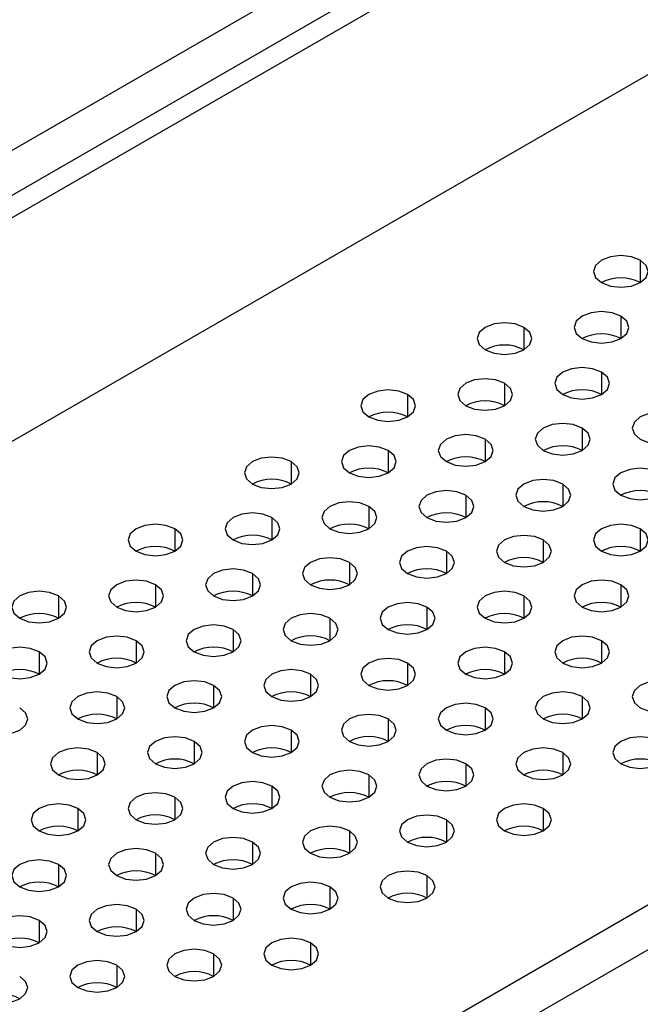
# Model space of a CAD drawing. Header units: millimetres. Extents: x 0 to 1118, y 0 to 864.
# Tile 190 of 256: x 926.95 to 929.22, y 656.99 to 660.58. Entities that reach past the tile are written whole.
import ezdxf

# ---------------------------------------------------------------- set-up
doc = ezdxf.new("R2010")
doc.units = ezdxf.units.MM

msp = doc.modelspace()

# ---------------------------------------------------------------- linework, layer by layer
at = {"color": 7, "linetype": 'Continuous', "lineweight": 25}
for p, q in [((941.1299, 668.3066), (901.9207, 645.6716)), ((935.8547, 665.098), (906.036, 647.8841)), ((935.9254, 665.0572), (906.1068, 647.8432)), ((936.1376, 664.3631), (905.8946, 646.9042)), ((908.518, 645.3898), (938.7609, 662.8487)), ((908.5887, 645.2673), (938.8317, 662.7262))]:
    msp.add_line(p, q, dxfattribs=at)
at = {"color": 8, "linetype": 'Continuous', "lineweight": 25}
for p, q in [((929.215, 659.7055), (929.215, 659.6239)), ((929.1443, 659.5014), (929.1443, 659.4198)), ((928.7907, 659.4606), (928.7907, 659.379)), ((929.0736, 659.2973), (929.0736, 659.2157)), ((928.72, 659.2565), (928.72, 659.1749)), ((928.3665, 659.2157), (928.3665, 659.134)), ((929.0029, 659.0932), (929.0029, 659.0116)), ((928.6493, 659.0524), (928.6493, 658.9708)), ((928.2958, 659.0116), (928.2958, 658.9299)), ((927.9422, 658.9708), (927.9422, 658.8891)), ((928.9322, 658.8891), (928.9322, 658.8075)), ((928.5786, 658.8483), (928.5786, 658.7667)), ((928.2251, 658.8075), (928.2251, 658.7258)), ((927.8715, 658.7667), (927.8715, 658.685)), ((927.5179, 658.7258), (927.5179, 658.6442)), ((929.215, 658.7258), (929.215, 658.6442)), ((928.8614, 658.685), (928.8614, 658.6034)), ((928.5079, 658.6442), (928.5079, 658.5626)), ((928.1543, 658.6034), (928.1543, 658.5217)), ((927.8008, 658.5626), (927.8008, 658.4809)), ((927.4472, 658.5217), (927.4472, 658.4401)), ((929.1443, 658.5217), (929.1443, 658.4401)), ((927.0937, 658.4809), (927.0937, 658.3993)), ((928.7907, 658.4809), (928.7907, 658.3993)), ((928.4372, 658.4401), (928.4372, 658.3585)), ((928.0836, 658.3993), (928.0836, 658.3176)), ((927.7301, 658.3585), (927.7301, 658.2768)), ((927.3765, 658.3176), (927.3765, 658.236)), ((929.0736, 658.3176), (929.0736, 658.236)), ((927.023, 658.2768), (927.023, 658.1952)), ((928.72, 658.2768), (928.72, 658.1952)), ((928.3665, 658.236), (928.3665, 658.1544)), ((928.0129, 658.1952), (928.0129, 658.1135)), ((927.6594, 658.1544), (927.6594, 658.0727)), ((927.3058, 658.1135), (927.3058, 658.0319)), ((929.0029, 658.1135), (929.0029, 658.0319)), ((928.6493, 658.0727), (928.6493, 657.9911)), ((928.2958, 658.0319), (928.2958, 657.9502)), ((927.9422, 657.9911), (927.9422, 657.9094)), ((927.5887, 657.9502), (927.5887, 657.8686)), ((927.2351, 657.9094), (927.2351, 657.8278)), ((928.9322, 657.9094), (928.9322, 657.8278)), ((928.5786, 657.8686), (928.5786, 657.787)), ((928.2251, 657.8278), (928.2251, 657.7461)), ((927.8715, 657.787), (927.8715, 657.7053)), ((927.5179, 657.7461), (927.5179, 657.6645)), ((927.1644, 657.7053), (927.1644, 657.6237)), ((928.8614, 657.7053), (928.8614, 657.6237)), ((928.5079, 657.6645), (928.5079, 657.5829)), ((928.1543, 657.6237), (928.1543, 657.542)), ((927.8008, 657.5829), (927.8008, 657.5012)), ((927.4472, 657.542), (927.4472, 657.4604)), ((927.0937, 657.5012), (927.0937, 657.4196)), ((928.4372, 657.4604), (928.4372, 657.3788)), ((928.0836, 657.4196), (928.0836, 657.3379)), ((927.7301, 657.3788), (927.7301, 657.2971)), ((927.3765, 657.3379), (927.3765, 657.2563)), ((927.023, 657.2971), (927.023, 657.2155)), ((928.0129, 657.2155), (928.0129, 657.1338)), ((927.6594, 657.1747), (927.6594, 657.093)), ((927.3058, 657.1338), (927.3058, 657.0522))]:
    msp.add_line(p, q, dxfattribs=at)
at = {"color": 7, "linetype": 'Continuous', "lineweight": 25, "flags": 128}
for points in [[(929.215, 659.7055), (929.1826, 659.718), (929.1443, 659.7224), (929.106, 659.718), (929.0736, 659.7055), (929.0519, 659.6868), (929.0443, 659.6647), (929.0519, 659.6426), (929.0736, 659.6239)], [(929.0736, 659.6239), (929.106, 659.6114), (929.1443, 659.607), (929.1826, 659.6114), (929.215, 659.6239), (929.2367, 659.6426), (929.2443, 659.6647), (929.2367, 659.6868), (929.215, 659.7055)], [(929.1443, 659.5014), (929.1119, 659.5139), (929.0736, 659.5183), (929.0353, 659.5139), (929.0029, 659.5014), (928.9812, 659.4827), (928.9736, 659.4606), (928.9812, 659.4385), (929.0029, 659.4198)], [(929.0029, 659.4198), (929.0353, 659.4073), (929.0736, 659.4029), (929.1119, 659.4073), (929.1443, 659.4198), (929.166, 659.4385), (929.1736, 659.4606), (929.166, 659.4827), (929.1443, 659.5014)], [(928.7907, 659.4606), (928.7583, 659.4731), (928.72, 659.4775), (928.6818, 659.4731), (928.6493, 659.4606), (928.6276, 659.4419), (928.62, 659.4198), (928.6276, 659.3977), (928.6493, 659.379)], [(928.6493, 659.379), (928.6818, 659.3664), (928.72, 659.3621), (928.7583, 659.3664), (928.7907, 659.379), (928.8124, 659.3977), (928.82, 659.4198), (928.8124, 659.4419), (928.7907, 659.4606)], [(929.0736, 659.2973), (929.0411, 659.3098), (929.0029, 659.3142), (928.9646, 659.3098), (928.9322, 659.2973), (928.9105, 659.2786), (928.9029, 659.2565), (928.9105, 659.2344), (928.9322, 659.2157)], [(928.9322, 659.2157), (928.9646, 659.2032), (929.0029, 659.1988), (929.0411, 659.2032), (929.0736, 659.2157), (929.0953, 659.2344), (929.1029, 659.2565), (929.0953, 659.2786), (929.0736, 659.2973)], [(928.72, 659.2565), (928.6876, 659.269), (928.6493, 659.2734), (928.611, 659.269), (928.5786, 659.2565), (928.5569, 659.2378), (928.5493, 659.2157), (928.5569, 659.1936), (928.5786, 659.1749)], [(928.5786, 659.1749), (928.611, 659.1623), (928.6493, 659.158), (928.6876, 659.1623), (928.72, 659.1749), (928.7417, 659.1936), (928.7493, 659.2157), (928.7417, 659.2378), (928.72, 659.2565)], [(928.3665, 659.2157), (928.334, 659.2282), (928.2958, 659.2326), (928.2575, 659.2282), (928.2251, 659.2157), (928.2034, 659.197), (928.1958, 659.1749), (928.2034, 659.1528), (928.2251, 659.134)], [(928.2251, 659.134), (928.2575, 659.1215), (928.2958, 659.1171), (928.334, 659.1215), (928.3665, 659.134), (928.3882, 659.1528), (928.3958, 659.1749), (928.3882, 659.197), (928.3665, 659.2157)], [(929.3564, 659.134), (929.324, 659.1466), (929.2857, 659.1509), (929.2474, 659.1466), (929.215, 659.134), (929.1933, 659.1153), (929.1857, 659.0932), (929.1933, 659.0711), (929.215, 659.0524)], [(929.215, 659.0524), (929.2474, 659.0399), (929.2857, 659.0355), (929.324, 659.0399), (929.3564, 659.0524), (929.3781, 659.0711), (929.3857, 659.0932), (929.3781, 659.1153), (929.3564, 659.134)], [(929.0029, 659.0932), (928.9704, 659.1057), (928.9322, 659.1101), (928.8939, 659.1057), (928.8614, 659.0932), (928.8398, 659.0745), (928.8322, 659.0524), (928.8398, 659.0303), (928.8614, 659.0116)], [(928.6493, 659.0524), (928.6169, 659.0649), (928.5786, 659.0693), (928.5403, 659.0649), (928.5079, 659.0524), (928.4862, 659.0337), (928.4786, 659.0116), (928.4862, 658.9895), (928.5079, 658.9708)], [(928.8614, 659.0116), (928.8939, 658.9991), (928.9322, 658.9947), (928.9704, 658.9991), (929.0029, 659.0116), (929.0245, 659.0303), (929.0322, 659.0524), (929.0245, 659.0745), (929.0029, 659.0932)], [(928.2958, 659.0116), (928.2633, 659.0241), (928.2251, 659.0285), (928.1868, 659.0241), (928.1543, 659.0116), (928.1327, 658.9929), (928.1251, 658.9708), (928.1327, 658.9487), (928.1543, 658.9299)], [(928.5079, 658.9708), (928.5403, 658.9582), (928.5786, 658.9539), (928.6169, 658.9582), (928.6493, 658.9708), (928.671, 658.9895), (928.6786, 659.0116), (928.671, 659.0337), (928.6493, 659.0524)], [(928.1543, 658.9299), (928.1868, 658.9174), (928.2251, 658.913), (928.2633, 658.9174), (928.2958, 658.9299), (928.3174, 658.9487), (928.3251, 658.9708), (928.3174, 658.9929), (928.2958, 659.0116)], [(927.9422, 658.9708), (927.9098, 658.9833), (927.8715, 658.9877), (927.8332, 658.9833), (927.8008, 658.9708), (927.7791, 658.952), (927.7715, 658.9299), (927.7791, 658.9078), (927.8008, 658.8891)], [(927.8008, 658.8891), (927.8332, 658.8766), (927.8715, 658.8722), (927.9098, 658.8766), (927.9422, 658.8891), (927.9639, 658.9078), (927.9715, 658.9299), (927.9639, 658.952), (927.9422, 658.9708)], [(929.2857, 658.9299), (929.2533, 658.9425), (929.215, 658.9468), (929.1767, 658.9425), (929.1443, 658.9299), (929.1226, 658.9112), (929.115, 658.8891), (929.1226, 658.867), (929.1443, 658.8483)], [(929.1443, 658.8483), (929.1767, 658.8358), (929.215, 658.8314), (929.2533, 658.8358), (929.2857, 658.8483), (929.3074, 658.867), (929.315, 658.8891), (929.3074, 658.9112), (929.2857, 658.9299)], [(928.9322, 658.8891), (928.8997, 658.9016), (928.8614, 658.906), (928.8232, 658.9016), (928.7907, 658.8891), (928.7691, 658.8704), (928.7614, 658.8483), (928.7691, 658.8262), (928.7907, 658.8075)], [(928.7907, 658.8075), (928.8232, 658.795), (928.8614, 658.7906), (928.8997, 658.795), (928.9322, 658.8075), (928.9538, 658.8262), (928.9614, 658.8483), (928.9538, 658.8704), (928.9322, 658.8891)], [(928.5786, 658.8483), (928.5462, 658.8608), (928.5079, 658.8652), (928.4696, 658.8608), (928.4372, 658.8483), (928.4155, 658.8296), (928.4079, 658.8075), (928.4155, 658.7854), (928.4372, 658.7667)], [(928.4372, 658.7667), (928.4696, 658.7541), (928.5079, 658.7497), (928.5462, 658.7541), (928.5786, 658.7667), (928.6003, 658.7854), (928.6079, 658.8075), (928.6003, 658.8296), (928.5786, 658.8483)], [(928.2251, 658.8075), (928.1926, 658.82), (928.1543, 658.8244), (928.1161, 658.82), (928.0836, 658.8075), (928.062, 658.7887), (928.0543, 658.7667), (928.062, 658.7446), (928.0836, 658.7258)], [(927.8715, 658.7667), (927.8391, 658.7792), (927.8008, 658.7836), (927.7625, 658.7792), (927.7301, 658.7667), (927.7084, 658.7479), (927.7008, 658.7258), (927.7084, 658.7037), (927.7301, 658.685)], [(928.0836, 658.7258), (928.1161, 658.7133), (928.1543, 658.7089), (928.1926, 658.7133), (928.2251, 658.7258), (928.2467, 658.7446), (928.2543, 658.7667), (928.2467, 658.7887), (928.2251, 658.8075)], [(927.5179, 658.7258), (927.4855, 658.7384), (927.4472, 658.7427), (927.409, 658.7384), (927.3765, 658.7258), (927.3548, 658.7071), (927.3472, 658.685), (927.3548, 658.6629), (927.3765, 658.6442)], [(927.7301, 658.685), (927.7625, 658.6725), (927.8008, 658.6681), (927.8391, 658.6725), (927.8715, 658.685), (927.8932, 658.7037), (927.9008, 658.7258), (927.8932, 658.7479), (927.8715, 658.7667)], [(929.215, 658.7258), (929.1826, 658.7384), (929.1443, 658.7427), (929.106, 658.7384), (929.0736, 658.7258), (929.0519, 658.7071), (929.0443, 658.685), (929.0519, 658.6629), (929.0736, 658.6442)], [(927.3765, 658.6442), (927.409, 658.6317), (927.4472, 658.6273), (927.4855, 658.6317), (927.5179, 658.6442), (927.5396, 658.6629), (927.5472, 658.685), (927.5396, 658.7071), (927.5179, 658.7258)], [(928.8614, 658.685), (928.829, 658.6975), (928.7907, 658.7019), (928.7525, 658.6975), (928.72, 658.685), (928.6984, 658.6663), (928.6907, 658.6442), (928.6984, 658.6221), (928.72, 658.6034)], [(929.0736, 658.6442), (929.106, 658.6317), (929.1443, 658.6273), (929.1826, 658.6317), (929.215, 658.6442), (929.2367, 658.6629), (929.2443, 658.685), (929.2367, 658.7071), (929.215, 658.7258)], [(928.72, 658.6034), (928.7525, 658.5909), (928.7907, 658.5865), (928.829, 658.5909), (928.8614, 658.6034), (928.8831, 658.6221), (928.8907, 658.6442), (928.8831, 658.6663), (928.8614, 658.685)], [(928.5079, 658.6442), (928.4755, 658.6567), (928.4372, 658.6611), (928.3989, 658.6567), (928.3665, 658.6442), (928.3448, 658.6255), (928.3372, 658.6034), (928.3448, 658.5813), (928.3665, 658.5626)], [(928.3665, 658.5626), (928.3989, 658.55), (928.4372, 658.5456), (928.4755, 658.55), (928.5079, 658.5626), (928.5296, 658.5813), (928.5372, 658.6034), (928.5296, 658.6255), (928.5079, 658.6442)], [(928.1543, 658.6034), (928.1219, 658.6159), (928.0836, 658.6203), (928.0454, 658.6159), (928.0129, 658.6034), (927.9912, 658.5846), (927.9836, 658.5626), (927.9912, 658.5405), (928.0129, 658.5217)], [(928.0129, 658.5217), (928.0454, 658.5092), (928.0836, 658.5048), (928.1219, 658.5092), (928.1543, 658.5217), (928.176, 658.5405), (928.1836, 658.5626), (928.176, 658.5846), (928.1543, 658.6034)], [(927.8008, 658.5626), (927.7683, 658.5751), (927.7301, 658.5795), (927.6918, 658.5751), (927.6594, 658.5626), (927.6377, 658.5438), (927.6301, 658.5217), (927.6377, 658.4996), (927.6594, 658.4809)], [(927.6594, 658.4809), (927.6918, 658.4684), (927.7301, 658.464), (927.7683, 658.4684), (927.8008, 658.4809), (927.8225, 658.4996), (927.8301, 658.5217), (927.8225, 658.5438), (927.8008, 658.5626)], [(927.4472, 658.5217), (927.4148, 658.5342), (927.3765, 658.5386), (927.3383, 658.5342), (927.3058, 658.5217), (927.2841, 658.503), (927.2765, 658.4809), (927.2841, 658.4588), (927.3058, 658.4401)], [(927.3058, 658.4401), (927.3383, 658.4276), (927.3765, 658.4232), (927.4148, 658.4276), (927.4472, 658.4401), (927.4689, 658.4588), (927.4765, 658.4809), (927.4689, 658.503), (927.4472, 658.5217)], [(929.1443, 658.5217), (929.1119, 658.5342), (929.0736, 658.5386), (929.0353, 658.5342), (929.0029, 658.5217), (928.9812, 658.503), (928.9736, 658.4809), (928.9812, 658.4588), (929.0029, 658.4401)], [(929.0029, 658.4401), (929.0353, 658.4276), (929.0736, 658.4232), (929.1119, 658.4276), (929.1443, 658.4401), (929.166, 658.4588), (929.1736, 658.4809), (929.166, 658.503), (929.1443, 658.5217)], [(927.0937, 658.4809), (927.0612, 658.4934), (927.023, 658.4978), (926.9847, 658.4934), (926.9523, 658.4809), (926.9306, 658.4622), (926.923, 658.4401), (926.9306, 658.418), (926.9523, 658.3993)], [(928.7907, 658.4809), (928.7583, 658.4934), (928.72, 658.4978), (928.6818, 658.4934), (928.6493, 658.4809), (928.6276, 658.4622), (928.62, 658.4401), (928.6276, 658.418), (928.6493, 658.3993)], [(926.9523, 658.3993), (926.9847, 658.3868), (927.023, 658.3824), (927.0612, 658.3868), (927.0937, 658.3993), (927.1154, 658.418), (927.123, 658.4401), (927.1154, 658.4622), (927.0937, 658.4809)], [(928.4372, 658.4401), (928.4047, 658.4526), (928.3665, 658.457), (928.3282, 658.4526), (928.2958, 658.4401), (928.2741, 658.4214), (928.2665, 658.3993), (928.2741, 658.3772), (928.2958, 658.3585)], [(928.6493, 658.3993), (928.6818, 658.3868), (928.72, 658.3824), (928.7583, 658.3868), (928.7907, 658.3993), (928.8124, 658.418), (928.82, 658.4401), (928.8124, 658.4622), (928.7907, 658.4809)], [(928.0836, 658.3993), (928.0512, 658.4118), (928.0129, 658.4162), (927.9747, 658.4118), (927.9422, 658.3993), (927.9205, 658.3805), (927.9129, 658.3585), (927.9205, 658.3364), (927.9422, 658.3176)], [(928.2958, 658.3585), (928.3282, 658.3459), (928.3665, 658.3415), (928.4047, 658.3459), (928.4372, 658.3585), (928.4589, 658.3772), (928.4665, 658.3993), (928.4589, 658.4214), (928.4372, 658.4401)], [(927.9422, 658.3176), (927.9747, 658.3051), (928.0129, 658.3007), (928.0512, 658.3051), (928.0836, 658.3176), (928.1053, 658.3364), (928.1129, 658.3585), (928.1053, 658.3805), (928.0836, 658.3993)], [(927.7301, 658.3585), (927.6976, 658.371), (927.6594, 658.3754), (927.6211, 658.371), (927.5887, 658.3585), (927.567, 658.3397), (927.5594, 658.3176), (927.567, 658.2955), (927.5887, 658.2768)], [(927.5887, 658.2768), (927.6211, 658.2643), (927.6594, 658.2599), (927.6976, 658.2643), (927.7301, 658.2768), (927.7518, 658.2955), (927.7594, 658.3176), (927.7518, 658.3397), (927.7301, 658.3585)], [(927.3765, 658.3176), (927.3441, 658.3301), (927.3058, 658.3345), (927.2675, 658.3301), (927.2351, 658.3176), (927.2134, 658.2989), (927.2058, 658.2768), (927.2134, 658.2547), (927.2351, 658.236)], [(927.2351, 658.236), (927.2675, 658.2235), (927.3058, 658.2191), (927.3441, 658.2235), (927.3765, 658.236), (927.3982, 658.2547), (927.4058, 658.2768), (927.3982, 658.2989), (927.3765, 658.3176)], [(929.0736, 658.3176), (929.0411, 658.3301), (929.0029, 658.3345), (928.9646, 658.3301), (928.9322, 658.3176), (928.9105, 658.2989), (928.9029, 658.2768), (928.9105, 658.2547), (928.9322, 658.236)], [(928.9322, 658.236), (928.9646, 658.2235), (929.0029, 658.2191), (929.0411, 658.2235), (929.0736, 658.236), (929.0953, 658.2547), (929.1029, 658.2768), (929.0953, 658.2989), (929.0736, 658.3176)], [(927.023, 658.2768), (926.9905, 658.2893), (926.9523, 658.2937), (926.914, 658.2893), (926.8816, 658.2768), (926.8599, 658.2581), (926.8523, 658.236), (926.8599, 658.2139), (926.8816, 658.1952)], [(926.8816, 658.1952), (926.914, 658.1827), (926.9523, 658.1783), (926.9905, 658.1827), (927.023, 658.1952), (927.0446, 658.2139), (927.0523, 658.236), (927.0446, 658.2581), (927.023, 658.2768)], [(928.72, 658.2768), (928.6876, 658.2893), (928.6493, 658.2937), (928.611, 658.2893), (928.5786, 658.2768), (928.5569, 658.2581), (928.5493, 658.236), (928.5569, 658.2139), (928.5786, 658.1952)], [(928.5786, 658.1952), (928.611, 658.1827), (928.6493, 658.1783), (928.6876, 658.1827), (928.72, 658.1952), (928.7417, 658.2139), (928.7493, 658.236), (928.7417, 658.2581), (928.72, 658.2768)], [(928.3665, 658.236), (928.334, 658.2485), (928.2958, 658.2529), (928.2575, 658.2485), (928.2251, 658.236), (928.2034, 658.2173), (928.1958, 658.1952), (928.2034, 658.1731), (928.2251, 658.1544)], [(928.2251, 658.1544), (928.2575, 658.1418), (928.2958, 658.1374), (928.334, 658.1418), (928.3665, 658.1544), (928.3882, 658.1731), (928.3958, 658.1952), (928.3882, 658.2173), (928.3665, 658.236)], [(928.0129, 658.1952), (927.9805, 658.2077), (927.9422, 658.2121), (927.9039, 658.2077), (927.8715, 658.1952), (927.8498, 658.1764), (927.8422, 658.1544), (927.8498, 658.1323), (927.8715, 658.1135)], [(927.6594, 658.1544), (927.6269, 658.1669), (927.5887, 658.1713), (927.5504, 658.1669), (927.5179, 658.1544), (927.4963, 658.1356), (927.4887, 658.1135), (927.4963, 658.0914), (927.5179, 658.0727)], [(927.8715, 658.1135), (927.9039, 658.101), (927.9422, 658.0966), (927.9805, 658.101), (928.0129, 658.1135), (928.0346, 658.1323), (928.0422, 658.1544), (928.0346, 658.1764), (928.0129, 658.1952)], [(929.3564, 658.1544), (929.324, 658.1669), (929.2857, 658.1713), (929.2474, 658.1669), (929.215, 658.1544), (929.1933, 658.1356), (929.1857, 658.1135), (929.1933, 658.0914), (929.215, 658.0727)], [(927.3058, 658.1135), (927.2734, 658.126), (927.2351, 658.1304), (927.1968, 658.126), (927.1644, 658.1135), (927.1427, 658.0948), (927.1351, 658.0727), (927.1427, 658.0506), (927.1644, 658.0319)], [(927.5179, 658.0727), (927.5504, 658.0602), (927.5887, 658.0558), (927.6269, 658.0602), (927.6594, 658.0727), (927.681, 658.0914), (927.6887, 658.1135), (927.681, 658.1356), (927.6594, 658.1544)], [(929.0029, 658.1135), (928.9704, 658.126), (928.9322, 658.1304), (928.8939, 658.126), (928.8614, 658.1135), (928.8398, 658.0948), (928.8322, 658.0727), (928.8398, 658.0506), (928.8614, 658.0319)], [(929.215, 658.0727), (929.2474, 658.0602), (929.2857, 658.0558), (929.324, 658.0602), (929.3564, 658.0727), (929.3781, 658.0914), (929.3857, 658.1135), (929.3781, 658.1356), (929.3564, 658.1544)], [(927.1644, 658.0319), (927.1968, 658.0194), (927.2351, 658.015), (927.2734, 658.0194), (927.3058, 658.0319), (927.3275, 658.0506), (927.3351, 658.0727), (927.3275, 658.0948), (927.3058, 658.1135)], [(928.8614, 658.0319), (928.8939, 658.0194), (928.9322, 658.015), (928.9704, 658.0194), (929.0029, 658.0319), (929.0245, 658.0506), (929.0322, 658.0727), (929.0245, 658.0948), (929.0029, 658.1135)], [(926.8108, 657.9911), (926.8433, 657.9786), (926.8816, 657.9742), (926.9198, 657.9786), (926.9523, 657.9911), (926.9739, 658.0098), (926.9816, 658.0319), (926.9739, 658.054), (926.9523, 658.0727)], [(928.6493, 658.0727), (928.6169, 658.0852), (928.5786, 658.0896), (928.5403, 658.0852), (928.5079, 658.0727), (928.4862, 658.054), (928.4786, 658.0319), (928.4862, 658.0098), (928.5079, 657.9911)], [(928.5079, 657.9911), (928.5403, 657.9786), (928.5786, 657.9742), (928.6169, 657.9786), (928.6493, 657.9911), (928.671, 658.0098), (928.6786, 658.0319), (928.671, 658.054), (928.6493, 658.0727)], [(928.2958, 658.0319), (928.2633, 658.0444), (928.2251, 658.0488), (928.1868, 658.0444), (928.1543, 658.0319), (928.1327, 658.0132), (928.1251, 657.9911), (928.1327, 657.969), (928.1543, 657.9502)], [(928.1543, 657.9502), (928.1868, 657.9377), (928.2251, 657.9333), (928.2633, 657.9377), (928.2958, 657.9502), (928.3174, 657.969), (928.3251, 657.9911), (928.3174, 658.0132), (928.2958, 658.0319)], [(927.9422, 657.9911), (927.9098, 658.0036), (927.8715, 658.008), (927.8332, 658.0036), (927.8008, 657.9911), (927.7791, 657.9723), (927.7715, 657.9502), (927.7791, 657.9282), (927.8008, 657.9094)], [(927.8008, 657.9094), (927.8332, 657.8969), (927.8715, 657.8925), (927.9098, 657.8969), (927.9422, 657.9094), (927.9639, 657.9282), (927.9715, 657.9502), (927.9639, 657.9723), (927.9422, 657.9911)], [(927.5887, 657.9502), (927.5562, 657.9628), (927.5179, 657.9672), (927.4797, 657.9628), (927.4472, 657.9502), (927.4256, 657.9315), (927.4179, 657.9094), (927.4256, 657.8873), (927.4472, 657.8686)], [(927.4472, 657.8686), (927.4797, 657.8561), (927.5179, 657.8517), (927.5562, 657.8561), (927.5887, 657.8686), (927.6103, 657.8873), (927.6179, 657.9094), (927.6103, 657.9315), (927.5887, 657.9502)], [(929.2857, 657.9502), (929.2533, 657.9628), (929.215, 657.9672), (929.1767, 657.9628), (929.1443, 657.9502), (929.1226, 657.9315), (929.115, 657.9094), (929.1226, 657.8873), (929.1443, 657.8686)], [(929.1443, 657.8686), (929.1767, 657.8561), (929.215, 657.8517), (929.2533, 657.8561), (929.2857, 657.8686), (929.3074, 657.8873), (929.315, 657.9094), (929.3074, 657.9315), (929.2857, 657.9502)], [(927.2351, 657.9094), (927.2027, 657.9219), (927.1644, 657.9263), (927.1261, 657.9219), (927.0937, 657.9094), (927.072, 657.8907), (927.0644, 657.8686), (927.072, 657.8465), (927.0937, 657.8278)], [(928.9322, 657.9094), (928.8997, 657.9219), (928.8614, 657.9263), (928.8232, 657.9219), (928.7907, 657.9094), (928.7691, 657.8907), (928.7614, 657.8686), (928.7691, 657.8465), (928.7907, 657.8278)], [(927.0937, 657.8278), (927.1261, 657.8153), (927.1644, 657.8109), (927.2027, 657.8153), (927.2351, 657.8278), (927.2568, 657.8465), (927.2644, 657.8686), (927.2568, 657.8907), (927.2351, 657.9094)], [(928.5786, 657.8686), (928.5462, 657.8811), (928.5079, 657.8855), (928.4696, 657.8811), (928.4372, 657.8686), (928.4155, 657.8499), (928.4079, 657.8278), (928.4155, 657.8057), (928.4372, 657.787)], [(928.7907, 657.8278), (928.8232, 657.8153), (928.8614, 657.8109), (928.8997, 657.8153), (928.9322, 657.8278), (928.9538, 657.8465), (928.9614, 657.8686), (928.9538, 657.8907), (928.9322, 657.9094)], [(928.2251, 657.8278), (928.1926, 657.8403), (928.1543, 657.8447), (928.1161, 657.8403), (928.0836, 657.8278), (928.062, 657.8091), (928.0543, 657.787), (928.062, 657.7649), (928.0836, 657.7461)], [(928.4372, 657.787), (928.4696, 657.7745), (928.5079, 657.7701), (928.5462, 657.7745), (928.5786, 657.787), (928.6003, 657.8057), (928.6079, 657.8278), (928.6003, 657.8499), (928.5786, 657.8686)], [(927.8715, 657.787), (927.8391, 657.7995), (927.8008, 657.8039), (927.7625, 657.7995), (927.7301, 657.787), (927.7084, 657.7682), (927.7008, 657.7461), (927.7084, 657.7241), (927.7301, 657.7053)], [(928.0836, 657.7461), (928.1161, 657.7336), (928.1543, 657.7292), (928.1926, 657.7336), (928.2251, 657.7461), (928.2467, 657.7649), (928.2543, 657.787), (928.2467, 657.8091), (928.2251, 657.8278)], [(927.7301, 657.7053), (927.7625, 657.6928), (927.8008, 657.6884), (927.8391, 657.6928), (927.8715, 657.7053), (927.8932, 657.7241), (927.9008, 657.7461), (927.8932, 657.7682), (927.8715, 657.787)], [(927.5179, 657.7461), (927.4855, 657.7587), (927.4472, 657.7631), (927.409, 657.7587), (927.3765, 657.7461), (927.3548, 657.7274), (927.3472, 657.7053), (927.3548, 657.6832), (927.3765, 657.6645)], [(927.3765, 657.6645), (927.409, 657.652), (927.4472, 657.6476), (927.4855, 657.652), (927.5179, 657.6645), (927.5396, 657.6832), (927.5472, 657.7053), (927.5396, 657.7274), (927.5179, 657.7461)], [(927.1644, 657.7053), (927.132, 657.7178), (927.0937, 657.7222), (927.0554, 657.7178), (927.023, 657.7053), (927.0013, 657.6866), (926.9937, 657.6645), (927.0013, 657.6424), (927.023, 657.6237)], [(927.023, 657.6237), (927.0554, 657.6112), (927.0937, 657.6068), (927.132, 657.6112), (927.1644, 657.6237), (927.1861, 657.6424), (927.1937, 657.6645), (927.1861, 657.6866), (927.1644, 657.7053)], [(928.8614, 657.7053), (928.829, 657.7178), (928.7907, 657.7222), (928.7525, 657.7178), (928.72, 657.7053), (928.6984, 657.6866), (928.6907, 657.6645), (928.6984, 657.6424), (928.72, 657.6237)], [(928.72, 657.6237), (928.7525, 657.6112), (928.7907, 657.6068), (928.829, 657.6112), (928.8614, 657.6237), (928.8831, 657.6424), (928.8907, 657.6645), (928.8831, 657.6866), (928.8614, 657.7053)], [(928.5079, 657.6645), (928.4755, 657.677), (928.4372, 657.6814), (928.3989, 657.677), (928.3665, 657.6645), (928.3448, 657.6458), (928.3372, 657.6237), (928.3448, 657.6016), (928.3665, 657.5829)], [(928.3665, 657.5829), (928.3989, 657.5704), (928.4372, 657.566), (928.4755, 657.5704), (928.5079, 657.5829), (928.5296, 657.6016), (928.5372, 657.6237), (928.5296, 657.6458), (928.5079, 657.6645)], [(928.1543, 657.6237), (928.1219, 657.6362), (928.0836, 657.6406), (928.0454, 657.6362), (928.0129, 657.6237), (927.9912, 657.605), (927.9836, 657.5829), (927.9912, 657.5608), (928.0129, 657.542)], [(928.0129, 657.542), (928.0454, 657.5295), (928.0836, 657.5251), (928.1219, 657.5295), (928.1543, 657.542), (928.176, 657.5608), (928.1836, 657.5829), (928.176, 657.605), (928.1543, 657.6237)], [(927.8008, 657.5829), (927.7683, 657.5954), (927.7301, 657.5998), (927.6918, 657.5954), (927.6594, 657.5829), (927.6377, 657.5641), (927.6301, 657.542), (927.6377, 657.52), (927.6594, 657.5012)], [(927.4472, 657.542), (927.4148, 657.5546), (927.3765, 657.559), (927.3383, 657.5546), (927.3058, 657.542), (927.2841, 657.5233), (927.2765, 657.5012), (927.2841, 657.4791), (927.3058, 657.4604)], [(927.6594, 657.5012), (927.6918, 657.4887), (927.7301, 657.4843), (927.7683, 657.4887), (927.8008, 657.5012), (927.8225, 657.52), (927.8301, 657.542), (927.8225, 657.5641), (927.8008, 657.5829)], [(927.0937, 657.5012), (927.0612, 657.5137), (927.023, 657.5181), (926.9847, 657.5137), (926.9523, 657.5012), (926.9306, 657.4825), (926.923, 657.4604), (926.9306, 657.4383), (926.9523, 657.4196)], [(927.3058, 657.4604), (927.3383, 657.4479), (927.3765, 657.4435), (927.4148, 657.4479), (927.4472, 657.4604), (927.4689, 657.4791), (927.4765, 657.5012), (927.4689, 657.5233), (927.4472, 657.542)], [(926.9523, 657.4196), (926.9847, 657.4071), (927.023, 657.4027), (927.0612, 657.4071), (927.0937, 657.4196), (927.1154, 657.4383), (927.123, 657.4604), (927.1154, 657.4825), (927.0937, 657.5012)], [(928.4372, 657.4604), (928.4047, 657.4729), (928.3665, 657.4773), (928.3282, 657.4729), (928.2958, 657.4604), (928.2741, 657.4417), (928.2665, 657.4196), (928.2741, 657.3975), (928.2958, 657.3788)], [(928.2958, 657.3788), (928.3282, 657.3662), (928.3665, 657.3619), (928.4047, 657.3662), (928.4372, 657.3788), (928.4589, 657.3975), (928.4665, 657.4196), (928.4589, 657.4417), (928.4372, 657.4604)], [(928.0836, 657.4196), (928.0512, 657.4321), (928.0129, 657.4365), (927.9747, 657.4321), (927.9422, 657.4196), (927.9205, 657.4009), (927.9129, 657.3788), (927.9205, 657.3567), (927.9422, 657.3379)], [(927.9422, 657.3379), (927.9747, 657.3254), (928.0129, 657.321), (928.0512, 657.3254), (928.0836, 657.3379), (928.1053, 657.3567), (928.1129, 657.3788), (928.1053, 657.4009), (928.0836, 657.4196)], [(927.7301, 657.3788), (927.6976, 657.3913), (927.6594, 657.3957), (927.6211, 657.3913), (927.5887, 657.3788), (927.567, 657.36), (927.5594, 657.3379), (927.567, 657.3159), (927.5887, 657.2971)], [(927.5887, 657.2971), (927.6211, 657.2846), (927.6594, 657.2802), (927.6976, 657.2846), (927.7301, 657.2971), (927.7518, 657.3159), (927.7594, 657.3379), (927.7518, 657.36), (927.7301, 657.3788)], [(927.3765, 657.3379), (927.3441, 657.3505), (927.3058, 657.3549), (927.2675, 657.3505), (927.2351, 657.3379), (927.2134, 657.3192), (927.2058, 657.2971), (927.2134, 657.275), (927.2351, 657.2563)], [(927.2351, 657.2563), (927.2675, 657.2438), (927.3058, 657.2394), (927.3441, 657.2438), (927.3765, 657.2563), (927.3982, 657.275), (927.4058, 657.2971), (927.3982, 657.3192), (927.3765, 657.3379)], [(927.023, 657.2971), (926.9905, 657.3096), (926.9523, 657.314), (926.914, 657.3096), (926.8816, 657.2971), (926.8599, 657.2784), (926.8523, 657.2563), (926.8599, 657.2342), (926.8816, 657.2155)], [(926.8816, 657.2155), (926.914, 657.203), (926.9523, 657.1986), (926.9905, 657.203), (927.023, 657.2155), (927.0446, 657.2342), (927.0523, 657.2563), (927.0446, 657.2784), (927.023, 657.2971)], [(928.0129, 657.2155), (927.9805, 657.228), (927.9422, 657.2324), (927.9039, 657.228), (927.8715, 657.2155), (927.8498, 657.1968), (927.8422, 657.1747), (927.8498, 657.1526), (927.8715, 657.1338)], [(927.8715, 657.1338), (927.9039, 657.1213), (927.9422, 657.1169), (927.9805, 657.1213), (928.0129, 657.1338), (928.0346, 657.1526), (928.0422, 657.1747), (928.0346, 657.1968), (928.0129, 657.2155)], [(927.6594, 657.1747), (927.6269, 657.1872), (927.5887, 657.1916), (927.5504, 657.1872), (927.5179, 657.1747), (927.4963, 657.1559), (927.4887, 657.1338), (927.4963, 657.1117), (927.5179, 657.093)], [(927.5179, 657.093), (927.5504, 657.0805), (927.5887, 657.0761), (927.6269, 657.0805), (927.6594, 657.093), (927.681, 657.1117), (927.6887, 657.1338), (927.681, 657.1559), (927.6594, 657.1747)], [(927.3058, 657.1338), (927.2734, 657.1464), (927.2351, 657.1507), (927.1968, 657.1464), (927.1644, 657.1338), (927.1427, 657.1151), (927.1351, 657.093), (927.1427, 657.0709), (927.1644, 657.0522)], [(927.1644, 657.0522), (927.1968, 657.0397), (927.2351, 657.0353), (927.2734, 657.0397), (927.3058, 657.0522), (927.3275, 657.0709), (927.3351, 657.093), (927.3275, 657.1151), (927.3058, 657.1338)], [(926.8108, 657.0114), (926.8433, 656.9989), (926.8816, 656.9945), (926.9198, 656.9989), (926.9523, 657.0114), (926.9739, 657.0301), (926.9816, 657.0522), (926.9739, 657.0743), (926.9523, 657.093)]]:
    msp.add_lwpolyline(points, dxfattribs=at)
at = {"color": 7, "linetype": 'Continuous', "lineweight": 25}
for centre in [(929.1443, 659.4874), (929.0736, 659.2833), (928.72, 659.2425), (929.0029, 659.0792), (928.6493, 659.0384), (928.2958, 658.9976), (928.9322, 658.8751), (928.5786, 658.8343), (928.2251, 658.7935), (927.8715, 658.7526), (929.215, 658.7118), (928.8614, 658.671), (928.5079, 658.6302), (928.1543, 658.5893), (927.8008, 658.5485), (927.4472, 658.5077), (929.1443, 658.5077), (928.7907, 658.4669), (928.4372, 658.4261), (928.0836, 658.3852), (927.7301, 658.3444), (927.3765, 658.3036), (929.0736, 658.3036), (927.023, 658.2628), (928.72, 658.2628), (928.3665, 658.222), (928.0129, 658.1811), (927.6594, 658.1403), (927.3058, 658.0995), (929.0029, 658.0995), (926.9523, 658.0587), (928.6493, 658.0587), (928.2958, 658.0179), (927.9422, 657.977), (927.5887, 657.9362), (927.2351, 657.8954), (928.9322, 657.8954), (928.5786, 657.8546), (928.2251, 657.8138), (927.8715, 657.7729), (927.5179, 657.7321), (929.215, 657.7321), (927.1644, 657.6913), (928.8614, 657.6913), (928.5079, 657.6505), (928.1543, 657.6097), (927.8008, 657.5688), (927.4472, 657.528), (927.0937, 657.4872), (928.7907, 657.4872), (928.4372, 657.4464), (928.0836, 657.4056), (927.7301, 657.3647), (927.3765, 657.3239), (927.023, 657.2831), (928.3665, 657.2423), (928.0129, 657.2015), (927.6594, 657.1606), (927.3058, 657.1198), (926.9523, 657.079), (927.9422, 656.9974), (927.5887, 656.9565), (927.2351, 656.9157), (926.8816, 656.8749)]:
    msp.add_arc(centre, 0.1537, 62.61, 117.3846, dxfattribs=at)

doc.saveas('drawing.dxf')
